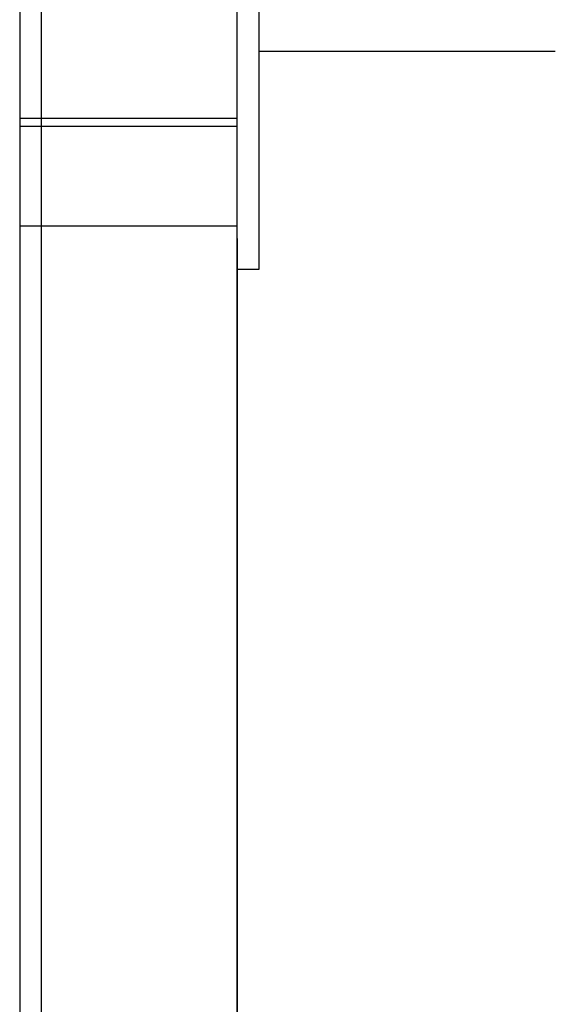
# Model space of a CAD drawing. Header units: millimetres. Extents: x -315 to 376, y -690 to 690.
# Tile 17 of 20: x -200 to -77, y 340 to 567. Entities that reach past the tile are written whole.
import ezdxf

# ---------------------------------------------------------------- set-up
doc = ezdxf.new("R2010")
doc.units = ezdxf.units.MM
doc.layers.add('MAIN-2', color=7, linetype='Continuous')

msp = doc.modelspace()

# ---------------------------------------------------------------- linework, layer by layer
at = {"layer": 'MAIN-2'}
for p, q in [((-195, -685), (-195, 685)), ((-199.99, 629.6), (-199.99, 226.82)), ((-149.97, 252.9), (-149.97, 616.74)), ((-150, 543.97), (-150, 576.12)), ((-150, 509.12), (-150, 576.12)), ((-145, 576.12), (-145, 509.12)), ((-145, 559.38), (-76.8, 559.38)), ((-199.99, 543.97), (-150, 543.97)), ((-150, 522.26), (-150, 543.97)), ((-199.99, 542.14), (-150, 542.14)), ((-149.97, 522.26), (-150, 522.26)), ((-149.97, 516.24), (-149.97, 522.26)), ((-150, 519.12), (-200, 519.12)), ((-150, 516.24), (-149.97, 516.24)), ((-149.97, 516.24), (-149.97, -70.9)), ((-145, 509.12), (-150, 509.12))]:
    msp.add_line(p, q, dxfattribs=at)

doc.saveas('drawing.dxf')
